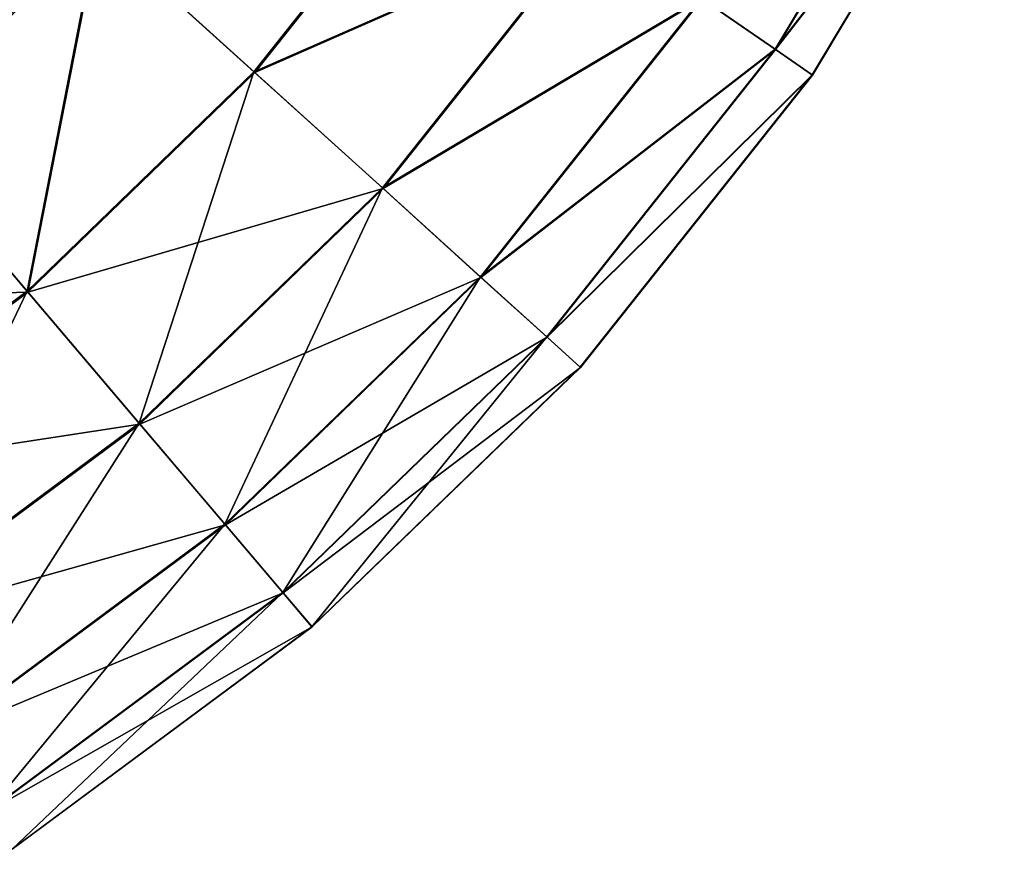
# Model space of a CAD drawing. Extents: x 4.4 to 100, y 4.4 to 100.
# Tile 42 of 85: x 78.3 to 94.8, y 12 to 25.9. Entities that reach past the tile are written whole.
import ezdxf

# ---------------------------------------------------------------- set-up
doc = ezdxf.new("R2010")
doc.units = 0
doc.header["$LTSCALE"] = 25.4
doc.layers.get('0').update_dxf_attribs({"color": 13, "linetype": 'CONTINUOUS'})

# ---------------------------------------------------------------- blocks, each defined once
blk = doc.blocks.new('BATON-M-7852_STL_1')
at = {"color": 7}
for p, q in [((90.965, 25.427, 56.966), (94.133, 30.712, 56.966)), ((90.965, 25.427, 56.966), (94.133, 30.712, 56.966)), ((90.971, 25.422, 38.989), (94.139, 30.708, 38.989)), ((90.971, 25.422, 38.989), (94.139, 30.708, 38.989)), ((91.588, 24.995, 50.99), (94.807, 30.365, 50.99)), ((91.588, 24.995, 50.99), (94.807, 30.365, 50.99)), ((91.59, 24.994, 44.966), (94.809, 30.364, 44.966)), ((91.59, 24.994, 44.966), (94.809, 30.364, 44.966)), ((82.225, 25.05, 73.678), (85.516, 29.197, 73.678)), ((82.225, 25.05, 73.678), (85.516, 29.197, 73.678)), ((82.241, 25.036, 22.272), (85.534, 29.185, 22.272)), ((82.241, 25.036, 22.272), (85.534, 29.185, 22.272)), ((82.225, 25.05, 73.678), (79.599, 27.43, 78.55)), ((82.225, 25.05, 73.678), (79.599, 27.43, 78.55)), ((79.618, 27.413, 17.397), (82.241, 25.036, 22.272)), ((79.618, 27.413, 17.397), (82.241, 25.036, 22.272)), ((84.378, 23.099, 68.401), (87.905, 27.544, 68.401)), ((84.378, 23.099, 68.401), (87.905, 27.544, 68.401)), ((84.39, 23.088, 27.551), (87.919, 27.535, 27.551)), ((84.39, 23.088, 27.551), (87.919, 27.535, 27.551)), ((86.023, 21.608, 62.801), (89.731, 26.281, 62.801)), ((86.023, 21.608, 62.801), (89.731, 26.281, 62.801)), ((86.032, 21.6, 33.153), (89.741, 26.274, 33.153)), ((86.032, 21.6, 33.153), (89.741, 26.274, 33.153)), ((90.965, 25.427, 56.966), (89.731, 26.281, 62.801)), ((90.965, 25.427, 56.966), (89.731, 26.281, 62.801)), ((89.741, 26.274, 33.153), (90.971, 25.422, 38.989)), ((89.741, 26.274, 33.153), (90.971, 25.422, 38.989)), ((87.135, 20.6, 56.966), (90.965, 25.427, 56.966)), ((87.135, 20.6, 56.966), (90.965, 25.427, 56.966)), ((87.141, 20.595, 38.989), (90.971, 25.422, 38.989)), ((87.141, 20.595, 38.989), (90.971, 25.422, 38.989)), ((91.588, 24.995, 50.99), (90.965, 25.427, 56.966)), ((91.588, 24.995, 50.99), (90.965, 25.427, 56.966)), ((90.971, 25.422, 38.989), (91.59, 24.994, 44.966)), ((90.971, 25.422, 38.989), (91.59, 24.994, 44.966)), ((78.42, 21.368, 73.678), (82.225, 25.05, 73.678)), ((78.42, 21.368, 73.678), (82.225, 25.05, 73.678)), ((78.434, 21.351, 22.272), (82.241, 25.036, 22.272)), ((78.434, 21.351, 22.272), (82.241, 25.036, 22.272)), ((84.378, 23.099, 68.401), (82.225, 25.05, 73.678)), ((84.378, 23.099, 68.401), (82.225, 25.05, 73.678)), ((82.241, 25.036, 22.272), (84.39, 23.088, 27.551)), ((82.241, 25.036, 22.272), (84.39, 23.088, 27.551)), ((87.697, 20.091, 50.99), (91.588, 24.995, 50.99)), ((87.697, 20.091, 50.99), (91.588, 24.995, 50.99)), ((87.699, 20.09, 44.966), (91.59, 24.994, 44.966)), ((87.699, 20.09, 44.966), (91.59, 24.994, 44.966)), ((91.59, 24.994, 44.966), (91.588, 24.995, 50.99)), ((91.59, 24.994, 44.966), (91.588, 24.995, 50.99)), ((78.42, 21.368, 73.678), (76.128, 24.07, 78.55)), ((78.42, 21.368, 73.678), (76.128, 24.07, 78.55)), ((76.144, 24.05, 17.397), (78.434, 21.351, 22.272)), ((76.144, 24.05, 17.397), (78.434, 21.351, 22.272)), ((80.3, 19.152, 68.401), (84.378, 23.099, 68.401)), ((80.3, 19.152, 68.401), (84.378, 23.099, 68.401)), ((80.311, 19.139, 27.551), (84.39, 23.088, 27.551)), ((80.311, 19.139, 27.551), (84.39, 23.088, 27.551)), ((86.023, 21.608, 62.801), (84.378, 23.099, 68.401)), ((86.023, 21.608, 62.801), (84.378, 23.099, 68.401)), ((84.39, 23.088, 27.551), (86.032, 21.6, 33.153)), ((84.39, 23.088, 27.551), (86.032, 21.6, 33.153)), ((81.737, 17.459, 62.801), (86.023, 21.608, 62.801)), ((81.737, 17.459, 62.801), (86.023, 21.608, 62.801)), ((81.745, 17.45, 33.153), (86.032, 21.6, 33.153)), ((81.745, 17.45, 33.153), (86.032, 21.6, 33.153)), ((87.135, 20.6, 56.966), (86.023, 21.608, 62.801)), ((87.135, 20.6, 56.966), (86.023, 21.608, 62.801)), ((86.032, 21.6, 33.153), (87.141, 20.595, 38.989)), ((86.032, 21.6, 33.153), (87.141, 20.595, 38.989)), ((74.168, 18.213, 73.678), (78.42, 21.368, 73.678)), ((74.168, 18.213, 73.678), (78.42, 21.368, 73.678)), ((74.179, 18.195, 22.272), (78.434, 21.351, 22.272)), ((74.179, 18.195, 22.272), (78.434, 21.351, 22.272)), ((80.3, 19.152, 68.401), (78.42, 21.368, 73.678)), ((80.3, 19.152, 68.401), (78.42, 21.368, 73.678)), ((78.434, 21.351, 22.272), (80.311, 19.139, 27.551)), ((78.434, 21.351, 22.272), (80.311, 19.139, 27.551)), ((82.708, 16.315, 56.966), (87.135, 20.6, 56.966)), ((82.708, 16.315, 56.966), (87.135, 20.6, 56.966)), ((82.713, 16.309, 38.989), (87.141, 20.595, 38.989)), ((82.713, 16.309, 38.989), (87.141, 20.595, 38.989)), ((87.697, 20.091, 50.99), (87.135, 20.6, 56.966)), ((87.697, 20.091, 50.99), (87.135, 20.6, 56.966)), ((87.141, 20.595, 38.989), (87.699, 20.09, 44.966)), ((87.141, 20.595, 38.989), (87.699, 20.09, 44.966)), ((83.198, 15.737, 50.99), (87.697, 20.091, 50.99)), ((83.198, 15.737, 50.99), (87.697, 20.091, 50.99)), ((83.2, 15.735, 44.966), (87.699, 20.09, 44.966)), ((83.2, 15.735, 44.966), (87.699, 20.09, 44.966)), ((87.699, 20.09, 44.966), (87.697, 20.091, 50.99)), ((87.699, 20.09, 44.966), (87.697, 20.091, 50.99)), ((75.742, 15.772, 68.401), (80.3, 19.152, 68.401)), ((75.742, 15.772, 68.401), (80.3, 19.152, 68.401)), ((75.751, 15.757, 27.551), (80.311, 19.139, 27.551)), ((75.751, 15.757, 27.551), (80.311, 19.139, 27.551)), ((81.737, 17.459, 62.801), (80.3, 19.152, 68.401)), ((81.737, 17.459, 62.801), (80.3, 19.152, 68.401)), ((80.311, 19.139, 27.551), (81.745, 17.45, 33.153)), ((80.311, 19.139, 27.551), (81.745, 17.45, 33.153)), ((76.946, 13.906, 62.801), (81.737, 17.459, 62.801)), ((76.946, 13.906, 62.801), (81.737, 17.459, 62.801)), ((76.952, 13.895, 33.153), (81.745, 17.45, 33.153)), ((76.952, 13.895, 33.153), (81.745, 17.45, 33.153)), ((82.708, 16.315, 56.966), (81.737, 17.459, 62.801)), ((82.708, 16.315, 56.966), (81.737, 17.459, 62.801)), ((81.745, 17.45, 33.153), (82.713, 16.309, 38.989)), ((81.745, 17.45, 33.153), (82.713, 16.309, 38.989)), ((77.759, 12.644, 56.966), (82.708, 16.315, 56.966)), ((77.759, 12.644, 56.966), (82.708, 16.315, 56.966)), ((77.763, 12.638, 38.989), (82.713, 16.309, 38.989)), ((77.763, 12.638, 38.989), (82.713, 16.309, 38.989)), ((83.198, 15.737, 50.99), (82.708, 16.315, 56.966)), ((83.198, 15.737, 50.99), (82.708, 16.315, 56.966)), ((82.713, 16.309, 38.989), (83.2, 15.735, 44.966)), ((82.713, 16.309, 38.989), (83.2, 15.735, 44.966)), ((78.17, 12.007, 50.99), (83.198, 15.737, 50.99)), ((78.17, 12.007, 50.99), (83.198, 15.737, 50.99)), ((78.171, 12.005, 44.966), (83.2, 15.735, 44.966)), ((78.171, 12.005, 44.966), (83.2, 15.735, 44.966)), ((83.2, 15.735, 44.966), (83.198, 15.737, 50.99)), ((83.2, 15.735, 44.966), (83.198, 15.737, 50.99))]:
    blk.add_line(p, q, dxfattribs=at)
at = {"color": 250}
mesh = blk.add_polyface(dxfattribs=at)
corners = [(25.768, 59.711, 1266.259), (24.884, 49.34, 1266.259), (24.831, 54.568, 1266.259), (25.925, 44.216, 1266.259), (26.46, 55.67, 1266.259), (27.662, 64.584, 1266.259), (26.284, 50.576, 1266.259), (27.626, 60.632, 1266.259), (29.738, 65.271, 1266.259), (30.444, 69.011, 1266.259), (32.714, 69.409, 1266.259), (34.013, 72.831, 1266.259), (36.44, 72.886, 1266.259), (38.24, 75.906, 1266.259), (40.773, 75.57, 1266.259), (42.974, 78.126, 1266.259), (45.546, 77.357, 1266.259), (48.042, 79.41, 1266.259), (50.576, 78.179, 1266.259), (53.261, 79.712, 1266.259), (55.67, 78.003, 1266.259), (55.869, 79.49, 1266.259), (60.632, 76.837, 1266.259), (58.443, 79.021, 1266.259), (63.401, 77.361, 1266.259), (65.271, 74.725, 1266.259), (67.955, 74.793, 1266.259), (69.409, 71.749, 1266.259), (71.941, 71.41, 1266.259), (72.886, 68.023, 1266.259), (75.214, 67.333, 1266.259), (75.57, 63.69, 1266.259), (77.657, 62.711, 1266.259), (77.357, 58.917, 1266.259), (78.179, 53.886, 1266.259), (79.18, 57.71, 1266.259), (27.918, 39.383, 1266.259), (27.106, 45.546, 1266.259), (28.893, 40.773, 1266.259), (30.789, 35.014, 1266.259), (31.576, 36.44, 1266.259), (34.435, 31.267, 1266.259), (35.054, 32.714, 1266.259), (38.724, 28.277, 1266.259), (39.192, 29.738, 1266.259), (43.501, 26.154, 1266.259), (43.831, 27.626, 1266.259), (48.594, 24.973, 1266.259), (48.793, 26.46, 1266.259), (53.819, 24.777, 1266.259), (53.886, 26.284, 1266.259), (58.986, 25.574, 1266.259), (58.917, 27.106, 1266.259), (63.69, 28.893, 1266.259), (63.909, 27.334, 1266.259), (68.023, 31.576, 1266.259), (68.409, 29.994, 1266.259), (71.749, 35.054, 1266.259), (72.326, 33.457, 1266.259), (74.725, 39.192, 1266.259), (75.516, 37.599, 1266.259), (76.837, 43.831, 1266.259), (77.864, 42.27, 1266.259), (78.003, 48.793, 1266.259), (79.286, 47.301, 1266.259), (79.73, 52.51, 1266.259)]
mesh.append_faces([[corners[k] for k in face] for face in [(0, 1, 2), (64, 35, 65)]], dxfattribs={"vtx0": -1, "color": 250})
mesh.append_faces([[corners[k] for k in face] for face in [(1, 0, 3), (4, 5, 7), (7, 5, 8), (8, 9, 10), (10, 11, 12), (12, 13, 14), (14, 15, 16), (16, 17, 18), (18, 19, 20), (20, 21, 22), (22, 24, 25), (25, 26, 27), (27, 28, 29), (29, 30, 31), (31, 32, 33), (33, 32, 34), (36, 38, 39), (39, 40, 41), (41, 42, 43), (43, 44, 45), (45, 46, 47), (47, 48, 49), (49, 50, 51), (51, 53, 54), (54, 55, 56), (56, 57, 58), (58, 59, 60), (60, 61, 62), (62, 63, 64)]], dxfattribs={"vtx0": -1, "vtx1": -1, "color": 250})
mesh.append_faces([[corners[k] for k in face] for face in [(3, 0, 4), (64, 34, 35)]], dxfattribs={"vtx0": -1, "vtx1": -1, "vtx2": -1, "color": 250})
mesh.append_faces([[corners[k] for k in face] for face in [(4, 0, 5), (3, 4, 6), (8, 5, 9), (10, 9, 11), (12, 11, 13), (14, 13, 15), (16, 15, 17), (18, 17, 19), (20, 19, 21), (22, 21, 23), (22, 23, 24), (25, 24, 26), (27, 26, 28), (29, 28, 30), (31, 30, 32), (34, 32, 35), (6, 36, 3), (36, 6, 37), (36, 37, 38), (39, 38, 40), (41, 40, 42), (43, 42, 44), (45, 44, 46), (47, 46, 48), (49, 48, 50), (51, 50, 52), (51, 52, 53), (54, 53, 55), (56, 55, 57), (58, 57, 59), (60, 59, 61), (62, 61, 63), (64, 63, 34)]], dxfattribs={"vtx0": -1, "vtx2": -1, "color": 250})
mesh = blk.add_polyface(dxfattribs=at)
corners = [(27.918, 39.383, 1342.259), (26.284, 50.576, 1342.259), (25.925, 44.216, 1342.259), (27.106, 45.546, 1342.259), (28.893, 40.773, 1342.259), (30.789, 35.014, 1342.259), (31.576, 36.44, 1342.259), (34.435, 31.267, 1342.259), (35.054, 32.714, 1342.259), (38.724, 28.277, 1342.259), (39.192, 29.738, 1342.259), (43.501, 26.154, 1342.259), (43.831, 27.626, 1342.259), (48.594, 24.973, 1342.259), (48.793, 26.46, 1342.259), (53.819, 24.777, 1342.259), (53.886, 26.284, 1342.259), (58.986, 25.574, 1342.259), (58.917, 27.106, 1342.259), (63.69, 28.893, 1342.259), (63.909, 27.334, 1342.259), (68.023, 31.576, 1342.259), (68.409, 29.994, 1342.259), (71.749, 35.054, 1342.259), (72.326, 33.457, 1342.259), (74.725, 39.192, 1342.259), (75.516, 37.599, 1342.259), (76.837, 43.831, 1342.259), (77.864, 42.27, 1342.259), (78.003, 48.793, 1342.259), (79.286, 47.301, 1342.259), (78.179, 53.886, 1342.259), (79.18, 57.71, 1342.259), (79.73, 52.51, 1342.259), (24.884, 49.34, 1342.259), (25.768, 59.711, 1342.259), (24.831, 54.568, 1342.259), (26.46, 55.67, 1342.259), (27.662, 64.584, 1342.259), (27.626, 60.632, 1342.259), (29.738, 65.271, 1342.259), (30.444, 69.011, 1342.259), (32.714, 69.409, 1342.259), (34.013, 72.831, 1342.259), (36.44, 72.886, 1342.259), (38.24, 75.906, 1342.259), (40.773, 75.57, 1342.259), (42.974, 78.126, 1342.259), (45.546, 77.357, 1342.259), (48.042, 79.41, 1342.259), (50.576, 78.179, 1342.259), (53.261, 79.712, 1342.259), (55.67, 78.003, 1342.259), (55.869, 79.49, 1342.259), (60.632, 76.837, 1342.259), (58.443, 79.021, 1342.259), (63.401, 77.361, 1342.259), (65.271, 74.725, 1342.259), (67.955, 74.793, 1342.259), (69.409, 71.749, 1342.259), (71.941, 71.41, 1342.259), (72.886, 68.023, 1342.259), (75.214, 67.333, 1342.259), (75.57, 63.69, 1342.259), (77.657, 62.711, 1342.259), (77.357, 58.917, 1342.259)]
mesh.append_faces([[corners[k] for k in face] for face in [(32, 30, 33), (34, 35, 36)]], dxfattribs={"vtx0": -1, "color": 250})
mesh.append_faces([[corners[k] for k in face] for face in [(0, 1, 2), (1, 0, 3), (3, 0, 4), (4, 5, 6), (6, 7, 8), (8, 9, 10), (10, 11, 12), (12, 13, 14), (14, 15, 16), (16, 17, 18), (18, 17, 19), (19, 20, 21), (21, 22, 23), (23, 24, 25), (25, 26, 27), (27, 28, 29), (29, 30, 31), (35, 37, 38), (37, 2, 1), (38, 40, 41), (41, 42, 43), (43, 44, 45), (45, 46, 47), (47, 48, 49), (49, 50, 51), (51, 52, 53), (53, 54, 55), (55, 54, 56), (56, 57, 58), (58, 59, 60), (60, 61, 62), (62, 63, 64), (64, 31, 32)]], dxfattribs={"vtx0": -1, "vtx1": -1, "color": 250})
mesh.append_faces([[corners[k] for k in face] for face in [(31, 30, 32), (35, 2, 37)]], dxfattribs={"vtx0": -1, "vtx1": -1, "vtx2": -1, "color": 250})
mesh.append_faces([[corners[k] for k in face] for face in [(4, 0, 5), (6, 5, 7), (8, 7, 9), (10, 9, 11), (12, 11, 13), (14, 13, 15), (16, 15, 17), (19, 17, 20), (21, 20, 22), (23, 22, 24), (25, 24, 26), (27, 26, 28), (29, 28, 30), (35, 34, 2), (38, 37, 39), (38, 39, 40), (41, 40, 42), (43, 42, 44), (45, 44, 46), (47, 46, 48), (49, 48, 50), (51, 50, 52), (53, 52, 54), (56, 54, 57), (58, 57, 59), (60, 59, 61), (62, 61, 63), (64, 63, 65), (64, 65, 31)]], dxfattribs={"vtx0": -1, "vtx2": -1, "color": 250})
at = {"color": 7}
mesh = blk.add_polyface(dxfattribs=at)
corners = [(94.133, 30.712, 56.966), (89.731, 26.281, 62.801), (90.965, 25.427, 56.966), (92.797, 31.397, 62.801)]
mesh.append_faces([[corners[k] for k in face] for face in [(0, 1, 2), (1, 0, 3)]], dxfattribs={"vtx0": -1, "color": 7})
mesh = blk.add_polyface(dxfattribs=at)
corners = [(89.741, 26.274, 33.153), (94.139, 30.708, 38.989), (90.971, 25.422, 38.989), (92.808, 31.392, 33.153)]
mesh.append_faces([[corners[k] for k in face] for face in [(0, 1, 2), (1, 0, 3)]], dxfattribs={"vtx0": -1, "color": 7})
mesh = blk.add_polyface(dxfattribs=at)
corners = [(85.516, 29.197, 73.678), (79.599, 27.43, 78.55), (82.225, 25.05, 73.678), (82.602, 31.214, 78.55)]
mesh.append_faces([[corners[k] for k in face] for face in [(0, 1, 2), (1, 0, 3)]], dxfattribs={"vtx0": -1, "color": 7})
mesh = blk.add_polyface(dxfattribs=at)
corners = [(79.618, 27.413, 17.397), (85.534, 29.185, 22.272), (82.241, 25.036, 22.272), (82.623, 31.2, 17.397)]
mesh.append_faces([[corners[k] for k in face] for face in [(0, 1, 2), (1, 0, 3)]], dxfattribs={"vtx0": -1, "color": 7})
mesh = blk.add_polyface(dxfattribs=at)
corners = [(94.807, 30.365, 50.99), (90.965, 25.427, 56.966), (91.588, 24.995, 50.99), (94.133, 30.712, 56.966)]
mesh.append_faces([[corners[k] for k in face] for face in [(0, 1, 2), (1, 0, 3)]], dxfattribs={"vtx0": -1, "color": 7})
mesh = blk.add_polyface(dxfattribs=at)
corners = [(90.971, 25.422, 38.989), (94.809, 30.364, 44.966), (91.59, 24.994, 44.966), (94.139, 30.708, 38.989)]
mesh.append_faces([[corners[k] for k in face] for face in [(0, 1, 2), (1, 0, 3)]], dxfattribs={"vtx0": -1, "color": 7})
mesh = blk.add_polyface(dxfattribs=at)
corners = [(94.809, 30.364, 44.966), (91.588, 24.995, 50.99), (91.59, 24.994, 44.966), (94.807, 30.365, 50.99)]
mesh.append_faces([[corners[k] for k in face] for face in [(0, 1, 2), (1, 0, 3)]], dxfattribs={"vtx0": -1, "color": 7})
mesh = blk.add_polyface(dxfattribs=at)
corners = [(76.128, 24.07, 78.55), (76.541, 30.201, 82.939), (73.458, 27.216, 82.939), (79.599, 27.43, 78.55)]
mesh.append_faces([[corners[k] for k in face] for face in [(0, 1, 2), (1, 0, 3)]], dxfattribs={"vtx0": -1, "color": 7})
mesh = blk.add_polyface(dxfattribs=at)
corners = [(76.563, 30.181, 13.005), (76.144, 24.05, 17.397), (73.477, 27.194, 13.005), (79.618, 27.413, 17.397)]
mesh.append_faces([[corners[k] for k in face] for face in [(0, 1, 2), (1, 0, 3)]], dxfattribs={"vtx0": -1, "color": 7})
mesh = blk.add_polyface(dxfattribs=at)
corners = [(87.905, 27.544, 68.401), (82.225, 25.05, 73.678), (84.378, 23.099, 68.401), (85.516, 29.197, 73.678)]
mesh.append_faces([[corners[k] for k in face] for face in [(0, 1, 2), (1, 0, 3)]], dxfattribs={"vtx0": -1, "color": 7})
mesh = blk.add_polyface(dxfattribs=at)
corners = [(82.241, 25.036, 22.272), (87.919, 27.535, 27.551), (84.39, 23.088, 27.551), (85.534, 29.185, 22.272)]
mesh.append_faces([[corners[k] for k in face] for face in [(0, 1, 2), (1, 0, 3)]], dxfattribs={"vtx0": -1, "color": 7})
mesh = blk.add_polyface(dxfattribs=at)
corners = [(78.42, 21.368, 73.678), (79.599, 27.43, 78.55), (76.128, 24.07, 78.55), (82.225, 25.05, 73.678)]
mesh.append_faces([[corners[k] for k in face] for face in [(0, 1, 2), (1, 0, 3)]], dxfattribs={"vtx0": -1, "color": 7})
mesh = blk.add_polyface(dxfattribs=at)
corners = [(79.618, 27.413, 17.397), (78.434, 21.351, 22.272), (76.144, 24.05, 17.397), (82.241, 25.036, 22.272)]
mesh.append_faces([[corners[k] for k in face] for face in [(0, 1, 2), (1, 0, 3)]], dxfattribs={"vtx0": -1, "color": 7})
mesh = blk.add_polyface(dxfattribs=at)
corners = [(89.731, 26.281, 62.801), (84.378, 23.099, 68.401), (86.023, 21.608, 62.801), (87.905, 27.544, 68.401)]
mesh.append_faces([[corners[k] for k in face] for face in [(0, 1, 2), (1, 0, 3)]], dxfattribs={"vtx0": -1, "color": 7})
mesh = blk.add_polyface(dxfattribs=at)
corners = [(84.39, 23.088, 27.551), (89.741, 26.274, 33.153), (86.032, 21.6, 33.153), (87.919, 27.535, 27.551)]
mesh.append_faces([[corners[k] for k in face] for face in [(0, 1, 2), (1, 0, 3)]], dxfattribs={"vtx0": -1, "color": 7})
mesh = blk.add_polyface(dxfattribs=at)
corners = [(90.965, 25.427, 56.966), (86.023, 21.608, 62.801), (87.135, 20.6, 56.966), (89.731, 26.281, 62.801)]
mesh.append_faces([[corners[k] for k in face] for face in [(0, 1, 2), (1, 0, 3)]], dxfattribs={"vtx0": -1, "color": 7})
mesh = blk.add_polyface(dxfattribs=at)
corners = [(86.032, 21.6, 33.153), (90.971, 25.422, 38.989), (87.141, 20.595, 38.989), (89.741, 26.274, 33.153)]
mesh.append_faces([[corners[k] for k in face] for face in [(0, 1, 2), (1, 0, 3)]], dxfattribs={"vtx0": -1, "color": 7})
mesh = blk.add_polyface(dxfattribs=at)
corners = [(91.588, 24.995, 50.99), (87.135, 20.6, 56.966), (87.697, 20.091, 50.99), (90.965, 25.427, 56.966)]
mesh.append_faces([[corners[k] for k in face] for face in [(0, 1, 2), (1, 0, 3)]], dxfattribs={"vtx0": -1, "color": 7})
mesh = blk.add_polyface(dxfattribs=at)
corners = [(87.141, 20.595, 38.989), (91.59, 24.994, 44.966), (87.699, 20.09, 44.966), (90.971, 25.422, 38.989)]
mesh.append_faces([[corners[k] for k in face] for face in [(0, 1, 2), (1, 0, 3)]], dxfattribs={"vtx0": -1, "color": 7})
mesh = blk.add_polyface(dxfattribs=at)
corners = [(82.225, 25.05, 73.678), (80.3, 19.152, 68.401), (84.378, 23.099, 68.401), (78.42, 21.368, 73.678)]
mesh.append_faces([[corners[k] for k in face] for face in [(0, 1, 2), (1, 0, 3)]], dxfattribs={"vtx0": -1, "color": 7})
mesh = blk.add_polyface(dxfattribs=at)
corners = [(84.39, 23.088, 27.551), (78.434, 21.351, 22.272), (82.241, 25.036, 22.272), (80.311, 19.139, 27.551)]
mesh.append_faces([[corners[k] for k in face] for face in [(0, 1, 2), (1, 0, 3)]], dxfattribs={"vtx0": -1, "color": 7})
mesh = blk.add_polyface(dxfattribs=at)
corners = [(91.59, 24.994, 44.966), (87.697, 20.091, 50.99), (87.699, 20.09, 44.966), (91.588, 24.995, 50.99)]
mesh.append_faces([[corners[k] for k in face] for face in [(0, 1, 2), (1, 0, 3)]], dxfattribs={"vtx0": -1, "color": 7})
mesh = blk.add_polyface(dxfattribs=at)
corners = [(76.128, 24.07, 78.55), (74.168, 18.213, 73.678), (78.42, 21.368, 73.678), (72.247, 21.191, 78.55)]
mesh.append_faces([[corners[k] for k in face] for face in [(0, 1, 2), (1, 0, 3)]], dxfattribs={"vtx0": -1, "color": 7})
mesh = blk.add_polyface(dxfattribs=at)
corners = [(78.434, 21.351, 22.272), (72.261, 21.17, 17.397), (76.144, 24.05, 17.397), (74.179, 18.195, 22.272)]
mesh.append_faces([[corners[k] for k in face] for face in [(0, 1, 2), (1, 0, 3)]], dxfattribs={"vtx0": -1, "color": 7})
mesh = blk.add_polyface(dxfattribs=at)
corners = [(84.378, 23.099, 68.401), (81.737, 17.459, 62.801), (86.023, 21.608, 62.801), (80.3, 19.152, 68.401)]
mesh.append_faces([[corners[k] for k in face] for face in [(0, 1, 2), (1, 0, 3)]], dxfattribs={"vtx0": -1, "color": 7})
mesh = blk.add_polyface(dxfattribs=at)
corners = [(86.032, 21.6, 33.153), (80.311, 19.139, 27.551), (84.39, 23.088, 27.551), (81.745, 17.45, 33.153)]
mesh.append_faces([[corners[k] for k in face] for face in [(0, 1, 2), (1, 0, 3)]], dxfattribs={"vtx0": -1, "color": 7})
mesh = blk.add_polyface(dxfattribs=at)
corners = [(86.023, 21.608, 62.801), (82.708, 16.315, 56.966), (87.135, 20.6, 56.966), (81.737, 17.459, 62.801)]
mesh.append_faces([[corners[k] for k in face] for face in [(0, 1, 2), (1, 0, 3)]], dxfattribs={"vtx0": -1, "color": 7})
mesh = blk.add_polyface(dxfattribs=at)
corners = [(87.141, 20.595, 38.989), (81.745, 17.45, 33.153), (86.032, 21.6, 33.153), (82.713, 16.309, 38.989)]
mesh.append_faces([[corners[k] for k in face] for face in [(0, 1, 2), (1, 0, 3)]], dxfattribs={"vtx0": -1, "color": 7})
mesh = blk.add_polyface(dxfattribs=at)
corners = [(78.42, 21.368, 73.678), (75.742, 15.772, 68.401), (80.3, 19.152, 68.401), (74.168, 18.213, 73.678)]
mesh.append_faces([[corners[k] for k in face] for face in [(0, 1, 2), (1, 0, 3)]], dxfattribs={"vtx0": -1, "color": 7})
mesh = blk.add_polyface(dxfattribs=at)
corners = [(80.311, 19.139, 27.551), (74.179, 18.195, 22.272), (78.434, 21.351, 22.272), (75.751, 15.757, 27.551)]
mesh.append_faces([[corners[k] for k in face] for face in [(0, 1, 2), (1, 0, 3)]], dxfattribs={"vtx0": -1, "color": 7})
mesh = blk.add_polyface(dxfattribs=at)
corners = [(87.135, 20.6, 56.966), (83.198, 15.737, 50.99), (87.697, 20.091, 50.99), (82.708, 16.315, 56.966)]
mesh.append_faces([[corners[k] for k in face] for face in [(0, 1, 2), (1, 0, 3)]], dxfattribs={"vtx0": -1, "color": 7})
mesh = blk.add_polyface(dxfattribs=at)
corners = [(87.699, 20.09, 44.966), (82.713, 16.309, 38.989), (87.141, 20.595, 38.989), (83.2, 15.735, 44.966)]
mesh.append_faces([[corners[k] for k in face] for face in [(0, 1, 2), (1, 0, 3)]], dxfattribs={"vtx0": -1, "color": 7})
mesh = blk.add_polyface(dxfattribs=at)
corners = [(87.697, 20.091, 50.99), (83.2, 15.735, 44.966), (87.699, 20.09, 44.966), (83.198, 15.737, 50.99)]
mesh.append_faces([[corners[k] for k in face] for face in [(0, 1, 2), (1, 0, 3)]], dxfattribs={"vtx0": -1, "color": 7})
mesh = blk.add_polyface(dxfattribs=at)
corners = [(80.3, 19.152, 68.401), (76.946, 13.906, 62.801), (81.737, 17.459, 62.801), (75.742, 15.772, 68.401)]
mesh.append_faces([[corners[k] for k in face] for face in [(0, 1, 2), (1, 0, 3)]], dxfattribs={"vtx0": -1, "color": 7})
mesh = blk.add_polyface(dxfattribs=at)
corners = [(81.745, 17.45, 33.153), (75.751, 15.757, 27.551), (80.311, 19.139, 27.551), (76.952, 13.895, 33.153)]
mesh.append_faces([[corners[k] for k in face] for face in [(0, 1, 2), (1, 0, 3)]], dxfattribs={"vtx0": -1, "color": 7})
mesh = blk.add_polyface(dxfattribs=at)
corners = [(81.737, 17.459, 62.801), (77.759, 12.644, 56.966), (82.708, 16.315, 56.966), (76.946, 13.906, 62.801)]
mesh.append_faces([[corners[k] for k in face] for face in [(0, 1, 2), (1, 0, 3)]], dxfattribs={"vtx0": -1, "color": 7})
mesh = blk.add_polyface(dxfattribs=at)
corners = [(82.713, 16.309, 38.989), (76.952, 13.895, 33.153), (81.745, 17.45, 33.153), (77.763, 12.638, 38.989)]
mesh.append_faces([[corners[k] for k in face] for face in [(0, 1, 2), (1, 0, 3)]], dxfattribs={"vtx0": -1, "color": 7})
mesh = blk.add_polyface(dxfattribs=at)
corners = [(82.708, 16.315, 56.966), (78.17, 12.007, 50.99), (83.198, 15.737, 50.99), (77.759, 12.644, 56.966)]
mesh.append_faces([[corners[k] for k in face] for face in [(0, 1, 2), (1, 0, 3)]], dxfattribs={"vtx0": -1, "color": 7})
mesh = blk.add_polyface(dxfattribs=at)
corners = [(83.2, 15.735, 44.966), (77.763, 12.638, 38.989), (82.713, 16.309, 38.989), (78.171, 12.005, 44.966)]
mesh.append_faces([[corners[k] for k in face] for face in [(0, 1, 2), (1, 0, 3)]], dxfattribs={"vtx0": -1, "color": 7})
mesh = blk.add_polyface(dxfattribs=at)
corners = [(83.198, 15.737, 50.99), (78.171, 12.005, 44.966), (83.2, 15.735, 44.966), (78.17, 12.007, 50.99)]
mesh.append_faces([[corners[k] for k in face] for face in [(0, 1, 2), (1, 0, 3)]], dxfattribs={"vtx0": -1, "color": 7})

msp = doc.modelspace()

# ---------------------------------------------------------------- block references
at = {"color": 0}
msp.add_blockref('BATON-M-7852_STL_1', (0, 0), dxfattribs=at)

doc.saveas('drawing.dxf')
